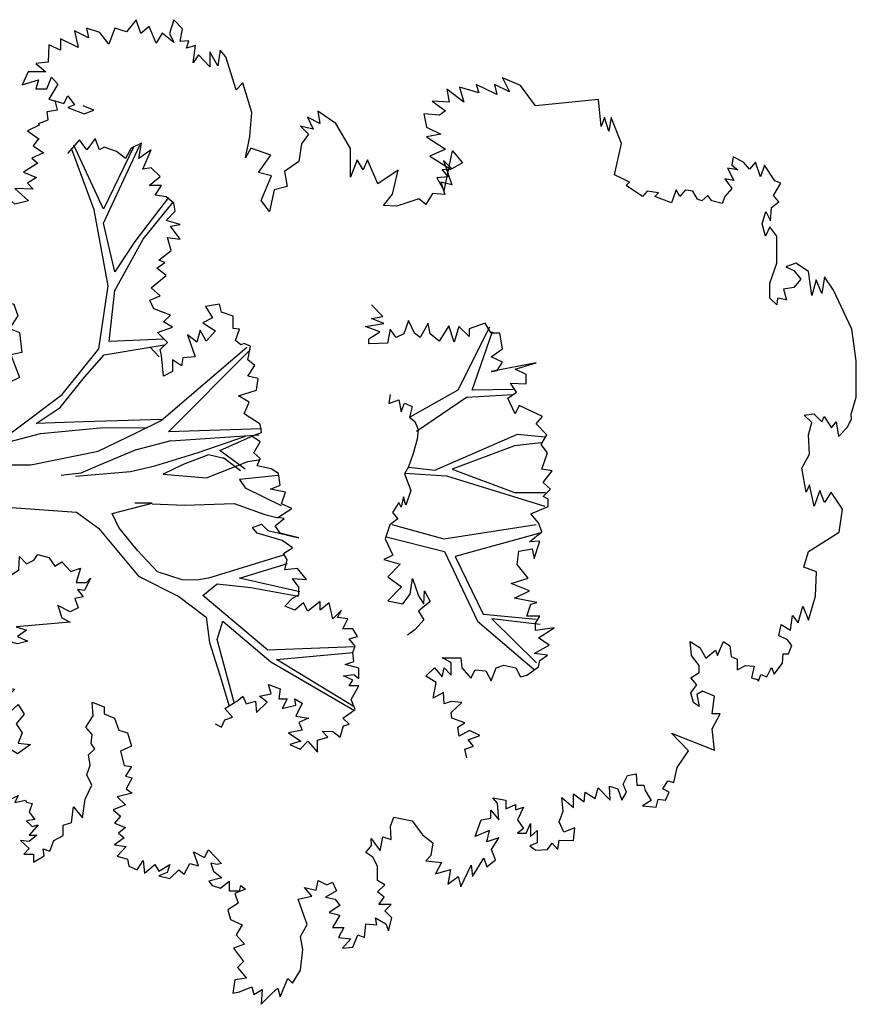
# Model space of a CAD drawing. Header units: metres. Extents: x 339653 to 341672, y 5744753 to 5747397.
# Tile 21 of 256: x 340336.7 to 340340.66, y 5745653.11 to 5745657.77. Entities that reach past the tile are written whole.
import ezdxf

# ---------------------------------------------------------------- set-up
doc = ezdxf.new("R2010")
doc.units = ezdxf.units.M
doc.header["$LTSCALE"] = 0.03
doc.layers.add('P-Baum', color=92, linetype='Continuous', lineweight=25)

# ---------------------------------------------------------------- blocks, each defined once
blk = doc.blocks.new('16000A4')
at = {"layer": 'P-Baum', "color": 83, "linetype": 'Continuous'}
for p, q in [((1.962798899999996, 5.436787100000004), (1.974207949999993, 5.566297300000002)), ((2.003679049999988, 5.549845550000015), (2.017602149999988, 5.423402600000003)), ((2.160090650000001, 5.101145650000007), (2.303441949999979, 5.566297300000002)), ((2.237658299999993, 5.423402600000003), (2.237658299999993, 5.570631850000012)), ((2.458045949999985, 5.089373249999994), (2.390171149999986, 5.525167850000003)), ((2.431483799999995, 5.543676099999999), (2.5410459, 5.142118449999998)), ((2.813578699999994, 5.274987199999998), (2.837289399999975, 5.525167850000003)), ((2.863258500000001, 5.543862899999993), (2.836343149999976, 5.316170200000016)), ((2.836343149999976, 5.316170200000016), (3.045324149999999, 5.527224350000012)), ((2.847303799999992, 5.248218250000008), (3.07563725, 5.516941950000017)), ((1.750227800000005, 5.416174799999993), (1.753703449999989, 5.222635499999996)), ((1.786585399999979, 5.195866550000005), (1.773804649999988, 5.416174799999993)), ((2.132691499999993, 5.045594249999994), (1.962798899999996, 5.436787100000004)), ((2.017602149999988, 5.423402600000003), (2.127208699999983, 5.127914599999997)), ((2.127208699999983, 5.127914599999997), (2.237658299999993, 5.423402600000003)), ((1.753703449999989, 5.222635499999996), (1.475725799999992, 5.319520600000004)), ((1.455517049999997, 5.304097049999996), (1.753703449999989, 5.154683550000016)), ((2.5410459, 5.142118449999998), (2.813578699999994, 5.274987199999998)), ((2.518370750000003, 5.091379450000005), (2.847303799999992, 5.248218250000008)), ((1.947262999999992, 4.95963789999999), (1.786585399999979, 5.195866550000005)), ((1.753703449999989, 5.154683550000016), (1.881942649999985, 4.928085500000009)), ((2.14760394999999, 4.903907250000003), (2.160090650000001, 5.101145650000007)), ((2.390171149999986, 4.842418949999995), (2.458045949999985, 5.089373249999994)), ((2.447467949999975, 4.815466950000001), (2.518370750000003, 5.091379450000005)), ((2.118290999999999, 4.92261640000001), (2.132691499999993, 5.045594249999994)), ((2.969488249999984, 4.666590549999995), (2.98466879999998, 4.255812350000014)), ((3.039472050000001, 4.269249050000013), (3.270093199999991, 4.666590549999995)), ((3.028511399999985, 4.296018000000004), (2.995591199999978, 4.6593929)), ((3.249884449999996, 4.6593929), (3.028511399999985, 4.296018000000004)), ((2.709300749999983, 4.407475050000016), (2.644045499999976, 4.122019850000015)), ((2.687888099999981, 4.175557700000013), (2.729509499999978, 4.40027735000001)), ((2.644045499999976, 4.122019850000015), (2.573733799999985, 4.348865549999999)), ((2.157770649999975, 4.304651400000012), (2.17686974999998, 4.121105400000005)), ((2.216876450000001, 4.148560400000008), (2.299488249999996, 4.318903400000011)), ((2.341967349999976, 4.241339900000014), (2.359015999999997, 4.304651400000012)), ((2.534158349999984, 4.33447025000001), (2.644045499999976, 3.974790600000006)), ((2.98466879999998, 4.255812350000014), (2.725893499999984, 3.948683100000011)), ((2.847303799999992, 4.0423744), (3.039472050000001, 4.269249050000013)), ((1.9372118, 4.226505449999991), (1.95183824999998, 3.786378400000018)), ((2.03952344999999, 4.028328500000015), (1.962798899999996, 4.202326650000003)), ((1.99304515, 3.796884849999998), (1.964998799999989, 4.215194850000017)), ((2.091010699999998, 4.160524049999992), (2.081435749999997, 4.220775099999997)), ((2.291071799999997, 4.096675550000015), (2.341967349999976, 4.241339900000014)), ((1.897929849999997, 3.751447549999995), (1.549877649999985, 4.156585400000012)), ((1.95183824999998, 3.786378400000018), (1.561666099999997, 4.173037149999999)), ((2.049156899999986, 3.925573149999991), (1.971735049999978, 4.150415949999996)), ((2.127208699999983, 4.148788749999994), (2.03952344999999, 4.028328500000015)), ((2.168602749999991, 3.965780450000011), (2.091010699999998, 4.160524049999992)), ((2.671090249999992, 4.01560545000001), (2.687888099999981, 4.175557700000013)), ((2.135088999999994, 4.125738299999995), (2.075306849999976, 4.047225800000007)), ((2.17686974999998, 4.121105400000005), (2.216876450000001, 4.148560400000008)), ((2.298895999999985, 3.861408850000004), (2.291071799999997, 4.096675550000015)), ((3.233043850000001, 4.095919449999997), (2.934989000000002, 4.01560545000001)), ((3.102388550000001, 4.028616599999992), (3.249884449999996, 4.072270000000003)), ((2.075507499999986, 4.041193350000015), (2.05961689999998, 3.974234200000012)), ((2.075306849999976, 4.047225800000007), (2.075507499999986, 4.041193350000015)), ((2.725893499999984, 3.948683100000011), (2.671090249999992, 4.01560545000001)), ((2.934989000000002, 4.01560545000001), (2.847303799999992, 4.0423744)), ((2.949170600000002, 3.980238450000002), (3.102388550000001, 4.028616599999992)), ((3.253044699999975, 4.044119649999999), (3.253044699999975, 4.044119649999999)), ((2.05961689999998, 3.974234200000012), (2.105856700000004, 3.854988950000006)), ((2.151293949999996, 3.759873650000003), (2.168602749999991, 3.965780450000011)), ((2.644045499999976, 3.974790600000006), (2.653336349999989, 3.917853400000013)), ((2.730583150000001, 3.834068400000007), (2.828922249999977, 3.964161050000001)), ((2.828922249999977, 3.964161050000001), (2.949170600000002, 3.980238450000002)), ((2.112651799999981, 3.720680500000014), (2.049156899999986, 3.925573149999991)), ((2.653336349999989, 3.917853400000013), (2.651559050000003, 3.849557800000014)), ((2.105856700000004, 3.854988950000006), (2.151293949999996, 3.759873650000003)), ((2.292248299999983, 3.708779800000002), (2.298895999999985, 3.861408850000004)), ((2.651559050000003, 3.849557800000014), (2.613143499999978, 3.733536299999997)), ((2.63425024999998, 3.643651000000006), (2.730583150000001, 3.834068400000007)), ((0.8417298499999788, 3.785392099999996), (1.050535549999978, 3.625764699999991)), ((1.039574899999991, 3.665918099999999), (0.864464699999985, 3.806985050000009)), ((1.99304515, 3.796884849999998), (2.037238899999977, 3.627585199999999)), ((1.512775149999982, 3.765855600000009), (1.523529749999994, 3.5053044)), ((1.586835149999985, 3.481417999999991), (1.539720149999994, 3.765855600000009)), ((1.549450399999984, 3.697584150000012), (1.596305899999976, 3.741416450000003)), ((1.893372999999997, 3.753516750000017), (1.904135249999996, 3.38326570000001)), ((1.956234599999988, 3.632603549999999), (1.897929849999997, 3.751447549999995)), ((2.613143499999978, 3.733536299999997), (2.513600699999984, 3.639638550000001)), ((1.931689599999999, 3.462691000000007), (1.930299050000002, 3.686093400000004)), ((2.139011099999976, 3.60534874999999), (2.112651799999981, 3.720680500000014)), ((2.112651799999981, 3.720680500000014), (2.112651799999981, 3.720680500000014)), ((2.338459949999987, 3.518836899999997), (2.288230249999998, 3.708954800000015)), ((2.288230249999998, 3.708954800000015), (2.288622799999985, 3.625540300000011)), ((0.9628503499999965, 3.47853545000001), (0.5932776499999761, 3.649664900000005)), ((1.281552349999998, 3.53207334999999), (1.039574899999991, 3.665918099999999)), ((2.513600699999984, 3.639638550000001), (2.403814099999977, 3.551206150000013)), ((2.40702404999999, 3.454686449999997), (2.63425024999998, 3.643651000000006)), ((0.6000138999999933, 3.620874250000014), (0.8970864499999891, 3.47853545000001)), ((1.050535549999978, 3.625764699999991), (1.193867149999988, 3.53207334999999)), ((1.890278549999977, 3.61833175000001), (1.890278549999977, 3.61833175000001)), ((2.043056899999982, 3.452643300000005), (1.956234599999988, 3.632603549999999)), ((2.037238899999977, 3.627585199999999), (2.10277984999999, 3.472746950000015)), ((2.161304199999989, 3.34510019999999), (2.139011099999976, 3.60534874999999)), ((2.403814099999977, 3.551206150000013), (2.338459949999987, 3.518836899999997)), ((1.260078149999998, 3.500746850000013), (0.8999349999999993, 3.434417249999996)), ((1.193867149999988, 3.53207334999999), (0.9628503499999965, 3.47853545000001)), ((1.557475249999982, 3.456284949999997), (1.260078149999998, 3.500746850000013)), ((1.523529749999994, 3.5053044), (1.281552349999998, 3.53207334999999)), ((0.8970864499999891, 3.47853545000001), (0.5932776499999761, 3.338109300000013)), ((1.774630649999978, 3.28233234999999), (1.557475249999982, 3.456284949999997)), ((1.692597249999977, 3.388308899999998), (1.586835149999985, 3.481417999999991)), ((1.959216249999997, 3.179766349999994), (1.931689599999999, 3.462691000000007)), ((2.107982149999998, 3.134727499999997), (2.043056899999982, 3.452643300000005)), ((2.10277984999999, 3.472746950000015), (2.146835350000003, 3.370082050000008)), ((2.332012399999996, 3.349526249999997), (2.40702404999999, 3.454686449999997)), ((0.8999349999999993, 3.434417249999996), (0.6101182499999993, 3.325770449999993)), ((1.835356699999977, 3.272273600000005), (1.692597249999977, 3.388308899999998)), ((1.904135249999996, 3.38326570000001), (1.911558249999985, 3.160063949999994)), ((2.146835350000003, 3.370082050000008), (2.158213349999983, 3.277792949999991)), ((2.301019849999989, 2.930100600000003), (2.332012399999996, 3.349526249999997)), ((1.951564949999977, 3.04665055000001), (1.774630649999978, 3.28233234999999)), ((1.911558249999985, 3.160063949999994), (1.835356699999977, 3.272273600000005)), ((2.014497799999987, 2.970234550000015), (1.959216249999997, 3.179766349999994)), ((2.101672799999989, 2.14047579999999), (2.107982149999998, 3.134727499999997)), ((2.045833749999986, 1.639462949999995), (1.951564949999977, 3.04665055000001)), ((2.108143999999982, 2.155637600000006), (2.014497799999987, 2.970234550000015)), ((2.275290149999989, 2.16507845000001), (2.301019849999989, 2.930100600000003)), ((2.275290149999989, 0.02056469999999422), (2.275290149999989, 2.16507845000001)), ((2.097465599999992, 2.130480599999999), (2.097465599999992, 2.130480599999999)), ((2.048589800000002, 0), (2.048589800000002, 1.639462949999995))]:
    blk.add_line(p, q, dxfattribs=at)
for points in [[(2.298904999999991, 2.969689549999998), (2.361916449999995, 2.941598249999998), (2.369584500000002, 2.895593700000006), (2.356915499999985, 2.861802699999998), (2.422594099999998, 2.907807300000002), (2.435263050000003, 2.948112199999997), (2.460600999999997, 2.901700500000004), (2.440263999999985, 2.852438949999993), (2.500941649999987, 2.861802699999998), (2.518611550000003, 2.9139141), (2.586623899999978, 2.867909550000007), (2.576622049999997, 2.929384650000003), (2.657303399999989, 2.907807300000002), (2.637299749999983, 2.981903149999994), (2.576622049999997, 2.991266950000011), (2.604293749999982, 3.025057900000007), (2.631965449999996, 3.037271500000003), (2.604293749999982, 3.077169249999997), (2.541282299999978, 3.080426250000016), (2.576622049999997, 3.114217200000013), (2.558952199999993, 3.148415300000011), (2.53128049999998, 3.166735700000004), (2.546283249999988, 3.219254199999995), (2.586623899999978, 3.246938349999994), (2.56662025, 3.280729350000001), (2.611961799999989, 3.323884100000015), (2.596625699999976, 3.369888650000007), (2.664971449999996, 3.348311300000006), (2.664971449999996, 3.397979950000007), (2.644634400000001, 3.41630035), (2.702644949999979, 3.388616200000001), (2.69764404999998, 3.354825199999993), (2.7329838, 3.382509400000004), (2.740651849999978, 3.342204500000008), (2.783659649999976, 3.357675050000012), (2.80366325, 3.320627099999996), (2.77332444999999, 3.262408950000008), (2.831334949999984, 3.280729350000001), (2.851671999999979, 3.320627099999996), (2.874342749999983, 3.064737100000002), (2.889678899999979, 3.113998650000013), (2.919684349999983, 3.0708439), (2.942688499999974, 3.120105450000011), (2.955024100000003, 3.0708439), (2.940021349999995, 3.01873255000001), (2.998031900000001, 3.030946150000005), (2.962692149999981, 2.96295705), (3.018368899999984, 2.975577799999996), (3.038372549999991, 2.947893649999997), (3.053708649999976, 3.003261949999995), (3.111719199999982, 2.956850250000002), (3.124388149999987, 2.997155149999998), (3.111719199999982, 3.040309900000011), (3.164728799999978, 3.01873255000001), (3.169729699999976, 3.058630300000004), (3.220072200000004, 3.009368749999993), (3.207403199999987, 2.950743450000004), (3.255411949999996, 2.997155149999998), (3.2730818, 2.975577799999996), (3.275748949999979, 3.037052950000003), (3.242742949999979, 3.074100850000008), (3.288417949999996, 3.101785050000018), (3.333759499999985, 3.064737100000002), (3.376767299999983, 3.092421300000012), (3.424442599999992, 3.074100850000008), (3.432110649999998, 3.132726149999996), (3.475118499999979, 3.0708439), (3.442112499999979, 3.01873255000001), (3.465116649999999, 2.984534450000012), (3.424442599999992, 2.96295705), (3.43711159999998, 2.892118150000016), (3.386769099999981, 2.876647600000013), (3.384101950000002, 2.821279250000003), (3.429776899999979, 2.848963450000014), (3.449780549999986, 2.80295885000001), (3.490121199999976, 2.83674984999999), (3.518126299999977, 2.809065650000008), (3.537054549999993, 2.820495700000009), (3.516861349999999, 2.861007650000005), (3.493284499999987, 2.903165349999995), (3.545490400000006, 2.924758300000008), (3.569067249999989, 3.001876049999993), (3.591802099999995, 2.966915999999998), (3.638113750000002, 3.016271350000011), (3.626325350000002, 2.952520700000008), (3.660305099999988, 2.978926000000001), (3.650744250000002, 3.018327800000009), (3.699581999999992, 3.018327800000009), (3.673479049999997, 3.073852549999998), (3.706318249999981, 3.058429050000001), (3.694130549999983, 3.108905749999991), (3.703639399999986, 3.113408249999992), (3.711307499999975, 3.141092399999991), (3.751648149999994, 3.125621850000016), (3.786987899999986, 3.153306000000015), (3.791988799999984, 3.113408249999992), (3.819660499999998, 3.141092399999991), (3.812325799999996, 3.168776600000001), (3.860001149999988, 3.125621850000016), (3.860001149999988, 3.162669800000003), (3.890339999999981, 3.125621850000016), (3.885339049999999, 3.08572405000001), (3.923345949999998, 3.125621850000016), (3.951017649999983, 3.100787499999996), (3.951017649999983, 3.147199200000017), (3.989024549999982, 3.147199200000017), (3.95868569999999, 3.19646075), (3.925679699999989, 3.193203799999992), (3.936014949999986, 3.224144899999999), (3.885339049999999, 3.242872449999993), (3.861710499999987, 3.28772570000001), (3.813714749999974, 3.28772570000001), (3.800242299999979, 3.325770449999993), (3.7261436, 3.336052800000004), (3.77834949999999, 3.379238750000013), (3.69038144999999, 3.391010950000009), (3.624641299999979, 3.422424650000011), (3.574961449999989, 3.39877525), (3.529491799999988, 3.415227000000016), (3.479811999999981, 3.407001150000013), (3.451663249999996, 3.436394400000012), (3.42710975, 3.41893164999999), (3.38443534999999, 3.425038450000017), (3.349095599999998, 3.394097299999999), (3.296086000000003, 3.428295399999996), (3.232741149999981, 3.425038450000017), (3.232741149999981, 3.428295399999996), (3.253078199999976, 3.480406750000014), (3.253078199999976, 3.480406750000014), (3.285750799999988, 3.480406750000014), (3.3060878, 3.529668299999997), (3.3060878, 3.529668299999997), (3.364098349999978, 3.551245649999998), (3.376767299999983, 3.591550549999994), (3.439778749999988, 3.609870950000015), (3.462449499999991, 3.557759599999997), (3.530795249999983, 3.57607999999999), (3.535796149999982, 3.609870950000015), (3.535796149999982, 3.609870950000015), (3.581137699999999, 3.582186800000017), (3.588805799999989, 3.613127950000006), (3.641815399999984, 3.585443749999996), (3.661819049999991, 3.613127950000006), (3.679488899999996, 3.542289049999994), (3.717495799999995, 3.582186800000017), (3.740166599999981, 3.5235615), (3.770505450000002, 3.557759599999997), (3.803178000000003, 3.529668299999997), (3.823515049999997, 3.582186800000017), (3.851186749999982, 3.548395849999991), (3.873857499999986, 3.57607999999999), (3.906863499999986, 3.529668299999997), (3.914198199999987, 3.585443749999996), (3.959873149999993, 3.542289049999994), (3.974875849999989, 3.591550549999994), (4.007548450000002, 3.597657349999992), (4.025218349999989, 3.637555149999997), (3.979876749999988, 3.665239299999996), (4.040554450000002, 3.671753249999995), (4.000213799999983, 3.721014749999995), (4.030552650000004, 3.739335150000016), (4.000213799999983, 3.791853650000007), (4.037887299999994, 3.779232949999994), (4.053223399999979, 3.739335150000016), (4.065558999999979, 3.791853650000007), (4.025218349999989, 3.835008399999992), (4.045555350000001, 3.859435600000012), (3.994092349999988, 3.886884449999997), (4.005239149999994, 3.927288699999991), (3.939560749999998, 3.903639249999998), (3.965663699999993, 3.956079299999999), (3.930298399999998, 3.975615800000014), (3.994604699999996, 4.036834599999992), (4.000213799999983, 4.016583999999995), (3.992545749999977, 3.986050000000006), (4.030552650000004, 3.998263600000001), (4.063225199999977, 4.038161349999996), (4.078227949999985, 3.976686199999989), (4.098564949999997, 3.992156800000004), (4.111233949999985, 4.032054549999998), (4.078227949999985, 4.071952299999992), (4.12390289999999, 4.071952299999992), (4.12390289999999, 4.121621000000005), (4.098564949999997, 4.127727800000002), (4.116234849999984, 4.149305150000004), (4.13623849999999, 4.100043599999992), (4.181913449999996, 4.115107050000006), (4.21458604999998, 4.065845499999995), (4.259927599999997, 4.078466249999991), (4.285265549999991, 4.1338346), (4.33294085, 4.10615039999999), (4.375948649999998, 4.146048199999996), (4.396285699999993, 4.093936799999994), (4.459297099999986, 4.139941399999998), (4.4869688, 4.112257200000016), (4.537644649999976, 4.155411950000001), (4.544979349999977, 4.100043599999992), (4.608324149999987, 4.090679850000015), (4.60298985, 4.121621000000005), (4.577985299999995, 4.180246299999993), (4.615658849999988, 4.189202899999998), (4.590654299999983, 4.229507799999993), (4.661333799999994, 4.223400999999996), (4.608324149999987, 4.275512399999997), (4.585319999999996, 4.303196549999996), (4.6262744, 4.313905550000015), (4.538703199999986, 4.350922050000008), (4.560595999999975, 4.372514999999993), (4.499127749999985, 4.410559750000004), (4.4022942, 4.420842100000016), (4.340825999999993, 4.410559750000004), (4.28356789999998, 4.44243505), (4.227151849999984, 4.420842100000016), (4.163910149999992, 4.3988698), (4.148907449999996, 4.463601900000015), (4.108566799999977, 4.429810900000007), (4.121235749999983, 4.485179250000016), (4.075560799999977, 4.494542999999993), (4.095897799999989, 4.534440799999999), (4.083228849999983, 4.562124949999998), (4.123569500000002, 4.580445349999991), (4.153908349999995, 4.528334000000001), (4.163910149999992, 4.574338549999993), (4.194248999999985, 4.595915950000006), (4.227254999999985, 4.546654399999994), (4.239590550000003, 4.595915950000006), (4.29760109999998, 4.562124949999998), (4.29760109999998, 4.614643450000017), (4.345609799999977, 4.589809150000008), (4.350610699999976, 4.648434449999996), (4.396285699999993, 4.608536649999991), (4.391284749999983, 4.657798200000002), (4.33294085, 4.682225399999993), (4.345609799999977, 4.713166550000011), (4.279931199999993, 4.719273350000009), (4.285265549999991, 4.77179185), (4.252259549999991, 4.765685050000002), (4.279931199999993, 4.814946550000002), (4.312937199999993, 4.827160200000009), (4.252259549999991, 4.842630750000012), (4.219586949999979, 4.808839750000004), (4.189248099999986, 4.839373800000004), (4.189248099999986, 4.780748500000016), (4.153908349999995, 4.805582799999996), (4.128570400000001, 4.774641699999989), (4.095897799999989, 4.808839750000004), (4.075560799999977, 4.774641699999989), (4.007548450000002, 4.774641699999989), (3.964540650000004, 4.753064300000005), (3.941869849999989, 4.719273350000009), (3.909197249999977, 4.746957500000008), (3.876191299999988, 4.744107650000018), (3.934201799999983, 4.787262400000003), (3.868856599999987, 4.799475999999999), (3.881192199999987, 4.839373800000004), (3.818180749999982, 4.836523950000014), (3.775506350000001, 4.851994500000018), (3.793176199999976, 4.938303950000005), (3.858521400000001, 4.987565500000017), (3.8965283, 5.036827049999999), (3.957205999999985, 5.027870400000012), (3.982210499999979, 5.003036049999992), (3.989878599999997, 5.077131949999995), (4.042888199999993, 5.049447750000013), (4.022551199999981, 5.120286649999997), (4.093230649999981, 5.107665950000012), (4.055557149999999, 5.156927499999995), (4.105899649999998, 5.169548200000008), (4.002547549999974, 5.218809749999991), (4.055557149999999, 5.224916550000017), (3.969874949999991, 5.277435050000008), (4.010215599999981, 5.292498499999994), (3.977209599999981, 5.332803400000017), (3.929200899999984, 5.314075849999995), (3.873857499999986, 5.348273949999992), (3.891527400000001, 5.292498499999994), (3.838517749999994, 5.305119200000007), (3.866189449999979, 5.237130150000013), (3.787841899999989, 5.264814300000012), (3.780507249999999, 5.311226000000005), (3.74250035, 5.311226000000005), (3.787841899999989, 5.348273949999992), (3.709827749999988, 5.342167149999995), (3.684489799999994, 5.320589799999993), (3.694491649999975, 5.382064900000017), (3.735165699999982, 5.382064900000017), (3.714828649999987, 5.428069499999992), (3.740166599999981, 5.428069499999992), (3.727497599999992, 5.465117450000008), (3.787841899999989, 5.437433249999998), (3.828515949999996, 5.465117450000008), (3.851186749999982, 5.437433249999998), (3.851186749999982, 5.477738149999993), (3.805511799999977, 5.499315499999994), (3.866189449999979, 5.499315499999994), (3.838517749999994, 5.529849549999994), (3.8965283, 5.529849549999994), (3.911530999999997, 5.496058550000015), (3.931868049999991, 5.523742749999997), (3.929200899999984, 5.579518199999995), (3.898862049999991, 5.601095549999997), (3.929200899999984, 5.628779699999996), (3.883859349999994, 5.634886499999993), (3.886193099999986, 5.702875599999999), (3.825848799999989, 5.708982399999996), (3.845852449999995, 5.656463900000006), (3.798177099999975, 5.634886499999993), (3.747501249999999, 5.653614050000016), (3.681822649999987, 5.64710015), (3.729831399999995, 5.702875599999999), (3.664152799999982, 5.702875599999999), (3.702159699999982, 5.752137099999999), (3.656818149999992, 5.758243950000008), (3.686823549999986, 5.8042485), (3.636481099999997, 5.819719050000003), (3.694491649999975, 5.875494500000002), (3.628813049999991, 5.872237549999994), (3.641481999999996, 5.91213535), (3.694491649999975, 5.930862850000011), (3.656818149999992, 5.952440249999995), (3.618811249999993, 5.936969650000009), (3.578470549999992, 5.958547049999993), (3.570802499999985, 5.998444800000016), (3.623812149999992, 6.001701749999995), (3.623812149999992, 6.035492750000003), (3.649150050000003, 6.041599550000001), (3.697158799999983, 6.0692837), (3.722163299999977, 6.029385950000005), (3.727497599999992, 6.094118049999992), (3.689490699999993, 6.103481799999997), (3.694491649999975, 6.137272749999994), (3.656818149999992, 6.155593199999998), (3.641481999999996, 6.125059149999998), (3.603808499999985, 6.149486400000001), (3.611143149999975, 6.17717055), (3.540054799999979, 6.192493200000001), (3.461745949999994, 6.245961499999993), (3.37754289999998, 6.165759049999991), (3.457535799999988, 6.369349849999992), (3.356492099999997, 6.358039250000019), (3.286603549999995, 6.396084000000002), (3.286603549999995, 6.358039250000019), (3.203242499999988, 6.369349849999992), (3.1790685, 6.313163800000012), (3.194071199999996, 6.285479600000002), (3.252081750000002, 6.297693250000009), (3.232078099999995, 6.270009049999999), (3.186736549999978, 6.257388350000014), (3.148729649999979, 6.285479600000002), (3.116057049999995, 6.257388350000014), (3.090719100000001, 6.297693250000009), (3.057713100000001, 6.297693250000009), (3.010037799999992, 6.260645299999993), (2.94435919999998, 6.254538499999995), (2.972030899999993, 6.300543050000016), (3.022373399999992, 6.328227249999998), (2.984699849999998, 6.374638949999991), (3.010037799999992, 6.383595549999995), (2.94435919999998, 6.411686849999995), (2.964362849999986, 6.442220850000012), (3.014705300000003, 6.448734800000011), (3.027374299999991, 6.47641895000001), (3.078050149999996, 6.47641895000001), (3.057713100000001, 6.516723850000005), (3.060380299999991, 6.556621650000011), (3.115723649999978, 6.544408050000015), (3.123391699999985, 6.572092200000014), (3.131390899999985, 6.577278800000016), (3.100309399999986, 6.588538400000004), (3.111385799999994, 6.618081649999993), (3.066044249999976, 6.639658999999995), (3.098716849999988, 6.65187259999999), (3.045707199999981, 6.692177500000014), (3.002699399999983, 6.695027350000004), (3.002699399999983, 6.719861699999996), (2.962358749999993, 6.735332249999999), (2.93468704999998, 6.713754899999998), (2.917017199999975, 6.673450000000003), (2.864007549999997, 6.685663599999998), (2.89084914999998, 6.729232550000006), (2.820118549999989, 6.739514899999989), (2.855483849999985, 6.766249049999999), (2.776332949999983, 6.787842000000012), (2.842011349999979, 6.814576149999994), (2.728337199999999, 6.847479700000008), (2.613821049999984, 6.852620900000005), (2.591928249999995, 6.792983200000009), (2.516987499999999, 6.814576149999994), (2.426048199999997, 6.959557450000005), (2.316584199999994, 6.974981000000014), (2.237433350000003, 6.921512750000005), (2.285429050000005, 6.889637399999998), (2.228170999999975, 6.868044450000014), (2.303111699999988, 6.841310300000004), (2.20206804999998, 6.819717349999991), (2.237433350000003, 6.803265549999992), (2.122917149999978, 6.782700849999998), (2.057238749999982, 6.819717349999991), (1.964615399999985, 6.814576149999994), (1.907357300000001, 6.831027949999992), (1.871498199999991, 6.793972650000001), (1.866497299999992, 6.839977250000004), (1.904504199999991, 6.877025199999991), (1.879166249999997, 6.889238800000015), (1.932175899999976, 6.923436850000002), (1.904504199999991, 6.945014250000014), (1.972516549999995, 6.95722785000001), (1.929842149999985, 6.997125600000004), (1.891835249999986, 7.018703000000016), (1.867479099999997, 7.015897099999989), (1.786488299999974, 7.040788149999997), (1.615556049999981, 7.040788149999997), (1.4656746, 7.019195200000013), (1.279869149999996, 6.932603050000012), (1.217734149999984, 6.889637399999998), (1.296885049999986, 6.878326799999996), (1.23120664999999, 6.851592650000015), (1.305305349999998, 6.831027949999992), (1.191631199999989, 6.814576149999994), (1.152055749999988, 6.754938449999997), (1.1697384, 6.706611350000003), (1.187361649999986, 6.744710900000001), (1.228035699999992, 6.778501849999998), (1.268376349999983, 6.744710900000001), (1.275711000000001, 6.695449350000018), (1.326386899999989, 6.710919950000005), (1.318718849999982, 6.667765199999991), (1.349932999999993, 6.664453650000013), (1.318777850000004, 6.631550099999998), (1.248047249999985, 6.631550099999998), (1.152055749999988, 6.664453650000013), (1.024067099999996, 6.664453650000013), (0.9802814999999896, 6.631550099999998), (1.024067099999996, 6.610985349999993), (0.9668089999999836, 6.594533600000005), (0.9073107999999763, 6.61239685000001), (0.9526523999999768, 6.633974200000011), (0.8896409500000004, 6.640081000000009), (0.8619692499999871, 6.673871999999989), (0.8316303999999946, 6.649037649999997), (0.7736198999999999, 6.683235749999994), (0.7636181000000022, 6.655551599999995), (0.6879376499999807, 6.605882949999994), (0.7432810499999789, 6.587562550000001), (0.6752687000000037, 6.563135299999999), (0.7079412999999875, 6.53504405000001), (0.6752687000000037, 6.50735985), (0.6499307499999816, 6.458098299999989), (0.6879376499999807, 6.451991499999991), (0.7106084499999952, 6.479675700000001), (0.7029403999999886, 6.430414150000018), (0.7609509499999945, 6.461355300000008), (0.7532828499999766, 6.418200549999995), (0.7989577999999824, 6.451991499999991), (0.8366313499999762, 6.418200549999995), (0.8696372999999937, 6.405986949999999), (0.8569683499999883, 6.356318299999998), (0.8316303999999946, 6.337997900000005), (0.8569683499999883, 6.310313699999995), (0.8493002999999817, 6.288736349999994), (0.8116267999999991, 6.267158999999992), (0.8062924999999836, 6.233368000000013), (0.8058462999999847, 6.232360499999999), (0.8375197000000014, 6.204832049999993), (0.8055225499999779, 6.188380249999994), (0.8669907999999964, 6.165759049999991), (0.8375197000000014, 6.087613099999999), (0.8189950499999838, 6.104064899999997), (0.811416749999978, 6.051624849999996), (0.8375197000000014, 6.029003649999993), (0.7844717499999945, 5.9508577), (0.7684731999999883, 5.967309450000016), (0.7550006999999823, 5.938518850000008), (0.7344085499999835, 5.89636114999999)], [(0.7344657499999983, 5.896022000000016), (0.7344085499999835, 5.89636114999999), (0.5853690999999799, 5.929264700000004), (0.4624326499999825, 5.88093760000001), (0.5281110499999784, 5.869627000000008), (0.4624326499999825, 5.849062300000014), (0.5062182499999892, 5.832610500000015), (0.3782295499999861, 5.821299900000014), (0.4077006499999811, 5.522083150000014), (0.3108670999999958, 5.452163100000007), (0.2755018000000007, 5.366819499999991), (0.3420222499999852, 5.398694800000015), (0.30665694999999, 5.328774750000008), (0.3546527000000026, 5.339057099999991), (0.30665694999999, 5.242402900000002), (0.346232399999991, 5.253713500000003), (0.320129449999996, 5.16220045), (0.3900179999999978, 5.183793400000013), (0.3285497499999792, 5.103590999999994), (0.3900179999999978, 5.113873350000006), (0.385807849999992, 5.033670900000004), (0.4312326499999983, 5.096266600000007), (0.4515696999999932, 5.068582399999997), (0.4462353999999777, 4.994486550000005), (0.5095801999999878, 5.00670015), (0.5422528, 5.074689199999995), (0.5549217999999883, 5.00670015), (0.6129322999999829, 5.096266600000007), (0.6459382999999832, 5.022170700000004), (0.7089497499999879, 5.123950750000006), (0.7112834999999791, 5.080795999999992), (0.7442894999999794, 5.108480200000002), (0.7492903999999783, 5.055961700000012), (0.8099680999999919, 5.090159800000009), (0.6202547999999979, 5.130057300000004), (0.6782652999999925, 5.176468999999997), (0.706270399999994, 5.127207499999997), (0.6659297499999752, 5.086902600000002), (0.7819508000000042, 5.127207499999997), (0.7692818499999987, 5.074689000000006), (0.8272923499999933, 5.0930094), (0.8222914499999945, 5.034791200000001), (0.8753011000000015, 5.003850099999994), (0.8476293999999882, 4.970059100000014), (0.8676329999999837, 4.914283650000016), (0.8829691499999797, 4.865022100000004), (0.8803020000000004, 4.803546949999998), (0.8261898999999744, 4.845503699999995), (0.7116736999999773, 4.872237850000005), (0.7765100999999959, 4.775583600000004), (0.6628359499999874, 4.72725650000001), (0.7108317, 4.706691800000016), (0.6628359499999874, 4.678929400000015), (0.7461969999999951, 4.647054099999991), (0.6097879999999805, 4.647054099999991), (0.4910616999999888, 4.577134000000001), (0.4338035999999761, 4.491790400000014), (0.4910616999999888, 4.502072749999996), (0.4607485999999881, 4.443463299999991), (0.5180066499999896, 4.470197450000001), (0.5045341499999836, 4.410559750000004), (0.5422528, 4.448945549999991), (0.5875944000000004, 4.415154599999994), (0.6709428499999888, 4.402533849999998), (0.7189515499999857, 4.334951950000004), (0.789631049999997, 4.34716555), (0.8049671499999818, 4.285690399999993), (0.9083192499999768, 4.264113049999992), (0.855309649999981, 4.223808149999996), (0.7392885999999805, 4.273069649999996), (0.7239524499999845, 4.211594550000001), (0.6409373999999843, 4.270219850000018), (0.607931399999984, 4.174546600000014), (0.6532729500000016, 4.150119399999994), (0.5525298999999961, 4.169952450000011), (0.4388557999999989, 4.180234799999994), (0.2982366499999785, 4.137048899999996), (0.332759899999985, 4.105173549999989), (0.1753001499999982, 4.056846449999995), (0.1441450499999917, 4.030112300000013), (0.2190857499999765, 4.018801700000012), (0.1525653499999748, 3.98178519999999), (0.2232958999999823, 3.98178519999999), (0.1660378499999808, 3.928316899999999), (0.2043125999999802, 3.902611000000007), (0.1217935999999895, 3.913921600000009), (0.1344240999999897, 3.870735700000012), (0.09990080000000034, 3.882046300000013), (0.1032968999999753, 3.840474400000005), (0.04267439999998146, 3.851307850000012), (0, 3.811410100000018), (0.06534519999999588, 3.789832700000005), (0.1083529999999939, 3.811410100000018), (0.06301144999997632, 3.75563464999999), (0.1110201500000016, 3.727950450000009), (0.03267259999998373, 3.694159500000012), (0.06534519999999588, 3.654261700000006), (0, 3.632684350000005), (0.05801054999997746, 3.586272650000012), (0.04000725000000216, 3.530904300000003), (0.1156876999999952, 3.503220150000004), (0.06034429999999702, 3.460065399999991), (0.04000725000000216, 3.398183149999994), (0.08568224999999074, 3.4075469), (0.05267624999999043, 3.339964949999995), (0.1310237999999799, 3.358285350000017), (0.09068314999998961, 3.275232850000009), (0.1436927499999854, 3.275232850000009), (0.1183548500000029, 3.21945740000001), (0.2017032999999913, 3.216607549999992), (0.2067041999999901, 3.157982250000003), (0.2470448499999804, 3.204393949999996), (0.2470448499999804, 3.120934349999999), (0.307722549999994, 3.093250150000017), (0.2850517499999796, 3.170195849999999), (0.3277261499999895, 3.157982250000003), (0.3277261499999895, 3.210500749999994), (0.2723828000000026, 3.232078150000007), (0.3050553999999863, 3.262612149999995), (0.3757348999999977, 3.21945740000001), (0.3960718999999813, 3.290296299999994), (0.3607321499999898, 3.309023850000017), (0.4034065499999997, 3.339964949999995), (0.416075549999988, 3.309023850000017), (0.4464143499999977, 3.385969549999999), (0.4287444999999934, 3.432381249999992), (0.4077167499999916, 3.381093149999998)], [(3.494968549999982, 5.197160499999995), (3.452866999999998, 5.187906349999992), (3.439394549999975, 5.229035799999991), (3.40992344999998, 5.2033299), (3.388872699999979, 5.258854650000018), (3.365295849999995, 5.210527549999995), (3.39139879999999, 5.16117220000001), (3.349297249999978, 5.155002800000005), (3.328246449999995, 5.187906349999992), (3.307195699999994, 5.126212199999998), (3.280250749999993, 5.12312750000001), (3.233096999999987, 5.174539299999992), (3.228044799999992, 5.12312750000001), (3.238149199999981, 5.090223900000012), (3.185101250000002, 5.087139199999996), (3.212046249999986, 5.038812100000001), (3.137947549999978, 5.052179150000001), (3.108476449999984, 5.003852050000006), (3.068900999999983, 5.044981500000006), (3.111002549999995, 5.080969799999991), (3.068900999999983, 5.090223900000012), (3.1034243, 5.12312750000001), (3.042798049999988, 5.12312750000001), (3.021747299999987, 5.080969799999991), (3.021747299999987, 5.168369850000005), (3.068900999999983, 5.174539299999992), (3.116896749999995, 5.216697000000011), (3.077321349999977, 5.236233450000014), (3.082373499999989, 5.287645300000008), (3.129527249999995, 5.3133512), (3.068900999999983, 5.335972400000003), (3.056270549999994, 5.371960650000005), (3.068900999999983, 5.429541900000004), (3.111002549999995, 5.452163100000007), (3.1034243, 5.480953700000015), (3.063848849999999, 5.536478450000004), (3.034377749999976, 5.542647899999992), (3.008274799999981, 5.578636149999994), (3.000696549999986, 5.516941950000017), (2.961121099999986, 5.587890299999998), (2.926597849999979, 5.536478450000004), (2.878602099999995, 5.610511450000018), (2.892074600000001, 5.523111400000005), (2.857551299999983, 5.523111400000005), (2.823028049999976, 5.542647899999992), (2.823028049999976, 5.480953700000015), (2.767454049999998, 5.500490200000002), (2.759875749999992, 5.529280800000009), (2.738824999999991, 5.423372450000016), (2.704301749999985, 5.494320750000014), (2.669778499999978, 5.406920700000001), (2.643675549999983, 5.48815135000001), (2.579681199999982, 5.435711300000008), (2.516528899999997, 5.442908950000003), (2.505582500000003, 5.506659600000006), (2.551052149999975, 5.516941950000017), (2.468533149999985, 5.542647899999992), (2.471901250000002, 5.494320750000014), (2.423905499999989, 5.551902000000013), (2.381803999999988, 5.536478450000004), (2.339702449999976, 5.500490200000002), (2.305179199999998, 5.581720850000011), (2.270655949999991, 5.581720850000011), (2.257183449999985, 5.559099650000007), (2.222660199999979, 5.594059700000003), (2.191505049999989, 5.559099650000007), (2.135930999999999, 5.601257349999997), (2.127510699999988, 5.551902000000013), (2.050885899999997, 5.578636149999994), (2.011310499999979, 5.548817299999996), (1.965840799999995, 5.575551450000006), (1.913634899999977, 5.526196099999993), (1.879111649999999, 5.556014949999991), (1.826063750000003, 5.445993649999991), (1.865639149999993, 5.426457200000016), (1.791540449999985, 5.391497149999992), (1.76291144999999, 5.432626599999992), (1.719967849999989, 5.403836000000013), (1.723335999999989, 5.477868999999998), (1.680392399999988, 5.477868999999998), (1.654289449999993, 5.426457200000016), (1.624818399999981, 5.526196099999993), (1.666077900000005, 5.312322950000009), (1.661025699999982, 5.341113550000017), (1.621450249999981, 5.366819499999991), (1.595347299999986, 5.312322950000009), (1.558297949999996, 5.366819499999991), (1.484199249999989, 5.354480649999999), (1.484199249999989, 5.312322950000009), (1.436203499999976, 5.283532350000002), (1.463148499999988, 5.208471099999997), (1.500197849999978, 5.208471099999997), (1.452202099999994, 5.160144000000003), (1.526300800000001, 5.137522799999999), (1.449675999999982, 5.111816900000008), (1.521248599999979, 5.066574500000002), (1.48672535, 5.024416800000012), (1.436203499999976, 5.015162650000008), (1.505250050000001, 4.976089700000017), (1.484199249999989, 4.950383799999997), (1.423573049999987, 4.921593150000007), (1.48672535, 4.898971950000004), (1.505250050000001, 4.862983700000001), (1.4656746, 4.834193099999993), (1.531352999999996, 4.821854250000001), (1.533879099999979, 4.734454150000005), (1.510302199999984, 4.734454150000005), (1.478305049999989, 4.785865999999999), (1.452202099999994, 4.718002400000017), (1.438729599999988, 4.805402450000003), (1.415152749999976, 4.746792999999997), (1.405048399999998, 4.799233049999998), (1.34947434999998, 4.746792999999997)], [(1.774050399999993, 4.835321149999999), (1.816801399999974, 4.828023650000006), (1.799118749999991, 4.87635075), (1.856376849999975, 4.886633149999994), (1.81511734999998, 4.90308490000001), (1.831957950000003, 4.938044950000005), (1.882479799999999, 4.926734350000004), (1.902688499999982, 4.951412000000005), (1.93973785, 4.966835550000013), (1.985207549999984, 4.961694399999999), (2.05341199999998, 4.943186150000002), (2.116564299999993, 4.921593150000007), (2.149403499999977, 4.90308490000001), (2.228554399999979, 4.931875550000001), (2.298442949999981, 4.908226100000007), (2.25886749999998, 4.897943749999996), (2.307705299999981, 4.886633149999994), (2.285812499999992, 4.87635075), (2.333808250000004, 4.845503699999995), (2.362437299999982, 4.871209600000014), (2.391908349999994, 4.833164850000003), (2.45758674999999, 4.81054365), (2.535053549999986, 4.846531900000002), (2.556104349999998, 4.804374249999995), (2.577155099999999, 4.881491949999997), (2.6377813, 4.823910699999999), (2.684935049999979, 4.887661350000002), (2.75145544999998, 4.823910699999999), (2.764927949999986, 4.894858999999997), (2.719458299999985, 4.929819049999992), (2.645359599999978, 4.940101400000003), (2.727878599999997, 4.968892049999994), (2.767454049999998, 4.994597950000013), (2.703459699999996, 4.997682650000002), (2.753981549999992, 5.023388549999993), (2.799451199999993, 4.968892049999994), (2.841552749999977, 4.994597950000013), (2.886180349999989, 4.952440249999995), (2.913125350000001, 4.9174802)], [(3.333298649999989, 4.006462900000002), (3.349297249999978, 4.036281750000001), (3.313931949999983, 4.052733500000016), (3.301301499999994, 4.088721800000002), (3.260883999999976, 4.052733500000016), (3.222992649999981, 4.114427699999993), (3.201941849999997, 4.137048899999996), (3.238991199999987, 4.153500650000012), (3.226360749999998, 4.196686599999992), (3.279408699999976, 4.202855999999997), (3.231412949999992, 4.25221135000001), (3.201941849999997, 4.216223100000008), (3.190995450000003, 4.271747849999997), (3.148051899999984, 4.258380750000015), (3.167418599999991, 4.313905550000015), (3.215414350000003, 4.3077361), (3.215414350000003, 4.346809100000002), (3.260883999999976, 4.324187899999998), (3.244885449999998, 4.388966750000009), (3.215414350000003, 4.382797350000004), (3.236465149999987, 4.41878564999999), (3.297933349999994, 4.388966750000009), (3.306353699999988, 4.447576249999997), (3.327404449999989, 4.402333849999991), (3.362769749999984, 4.41878564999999), (3.376242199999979, 4.352978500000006), (3.41581764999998, 4.411587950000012), (3.431816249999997, 4.360176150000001), (3.453709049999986, 4.408503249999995), (3.41581764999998, 4.444491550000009), (3.467181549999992, 4.490762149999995), (3.410765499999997, 4.490762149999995), (3.397292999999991, 4.539089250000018), (3.367821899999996, 4.513383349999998), (3.370347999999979, 4.562738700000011), (3.397292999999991, 4.598726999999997), (3.343403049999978, 4.614150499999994), (3.33582475, 4.640884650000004), (3.306353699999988, 4.611065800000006), (3.265936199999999, 4.669675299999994), (3.217940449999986, 4.650138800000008), (3.153946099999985, 4.68612705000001), (3.153946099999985, 4.640884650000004), (3.127001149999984, 4.657336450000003), (3.105950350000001, 4.614150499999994), (3.10005615, 4.663505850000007), (3.118580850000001, 4.68612705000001), (3.070585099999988, 4.68612705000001), (3.052060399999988, 4.621348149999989), (3.038587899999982, 4.663505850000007), (2.995644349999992, 4.657336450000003), (2.96617329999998, 4.669675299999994), (2.931649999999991, 4.640884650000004), (2.920703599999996, 4.679957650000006), (2.883654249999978, 4.657336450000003), (2.883654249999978, 4.611065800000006), (2.835658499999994, 4.634715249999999), (2.829764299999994, 4.585359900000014), (2.795241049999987, 4.604896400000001), (2.835658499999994, 4.562738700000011), (2.760717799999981, 4.546286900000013), (2.795241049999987, 4.503101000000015), (2.75482359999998, 4.503101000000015), (2.800293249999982, 4.444491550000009), (2.760717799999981, 4.424955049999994), (2.795241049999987, 4.382797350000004), (2.776716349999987, 4.336526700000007), (2.738824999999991, 4.372514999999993), (2.722826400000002, 4.402333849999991), (2.685777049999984, 4.402333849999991), (2.645359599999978, 4.372514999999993), (2.650411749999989, 4.438322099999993), (2.597363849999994, 4.396164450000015), (2.604942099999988, 4.336526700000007), (2.556946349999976, 4.346809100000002), (2.527475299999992, 4.330357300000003), (2.50053029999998, 4.372514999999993), (2.479479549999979, 4.343724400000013), (2.466007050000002, 4.324187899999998), (2.431483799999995, 4.205940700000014), (2.404538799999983, 4.18331950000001), (2.388540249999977, 4.2254772), (2.418011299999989, 4.255296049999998), (2.452534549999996, 4.402333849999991), (2.431483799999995, 4.313905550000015), (2.3961185, 4.290256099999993), (2.361595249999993, 4.333441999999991), (2.356543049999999, 4.303623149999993), (2.313599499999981, 4.369430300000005), (2.291706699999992, 4.320074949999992), (2.236132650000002, 4.339611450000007), (2.222660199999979, 4.26763489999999), (2.203293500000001, 4.313905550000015), (2.147719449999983, 4.306707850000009), (2.125826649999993, 4.270719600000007), (2.112354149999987, 4.205940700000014), (2.077830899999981, 4.219307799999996), (2.050885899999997, 4.189488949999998), (1.997838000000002, 4.219307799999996), (1.97089299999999, 4.180234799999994), (1.954894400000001, 4.2254772), (1.914476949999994, 4.219307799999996), (1.866481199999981, 4.144246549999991), (1.810065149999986, 4.166867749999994), (1.780594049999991, 4.11751240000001), (1.75364909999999, 4.202855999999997), (1.69807505, 4.210053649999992), (1.687128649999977, 4.160698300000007), (1.636606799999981, 4.193601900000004), (1.609661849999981, 4.160698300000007), (1.544825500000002, 4.174065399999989), (1.532195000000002, 4.144246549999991), (1.539773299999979, 4.127794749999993), (1.518722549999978, 4.102088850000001), (1.464832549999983, 4.121625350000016), (1.46230645, 4.09180649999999), (1.403364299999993, 4.09180649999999), (1.384839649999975, 4.036281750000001), (1.346948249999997, 4.027027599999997), (1.357894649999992, 3.961220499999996), (1.411784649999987, 3.994124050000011), (1.435361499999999, 3.947853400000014), (1.473252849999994, 4.00749110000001), (1.521248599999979, 3.964305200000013), (1.469884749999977, 3.935514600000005), (1.526300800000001, 3.919062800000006), (1.491777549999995, 3.875876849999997), (1.596189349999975, 3.911865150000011), (1.601241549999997, 3.853255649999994), (1.639132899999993, 3.84708624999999), (1.609661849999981, 3.80492855), (1.665235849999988, 3.80492855), (1.687128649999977, 3.761742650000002), (1.590295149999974, 3.752488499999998), (1.560824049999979, 3.746319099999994), (1.528826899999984, 3.781279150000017), (1.48083115, 3.732952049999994), (1.45641225, 3.80492855), (1.430309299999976, 3.761742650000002), (1.398312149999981, 3.794646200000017), (1.368841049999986, 3.716500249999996), (1.328423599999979, 3.696963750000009), (1.30653079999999, 3.746319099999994), (1.269481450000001, 3.703133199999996), (1.210539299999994, 3.775109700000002), (1.176016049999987, 3.729867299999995), (1.149071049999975, 3.768940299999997), (1.13812464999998, 3.739121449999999), (1.092654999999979, 3.797730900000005), (1.031186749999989, 3.781279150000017), (1.039607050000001, 3.840916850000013), (0.9781388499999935, 3.794646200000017), (0.969718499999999, 3.840916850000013), (0.9511938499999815, 3.775109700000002), (0.9057241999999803, 3.817267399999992), (0.8678328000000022, 3.811098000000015), (0.83836174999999, 3.775109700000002), (0.8307834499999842, 3.72266965), (0.7853137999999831, 3.752488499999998), (0.7853137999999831, 3.693879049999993), (0.7423702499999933, 3.746319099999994), (0.7019527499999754, 3.703133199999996), (0.7078469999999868, 3.664060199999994), (0.6160656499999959, 3.703133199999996), (0.6564831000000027, 3.644523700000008), (0.5840684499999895, 3.65789079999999), (0.6084873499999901, 3.608535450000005), (0.6564831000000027, 3.582829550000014), (0.6244859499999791, 3.539643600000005), (0.6034351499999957, 3.481034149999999), (0.6160656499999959, 3.458412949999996), (0.563017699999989, 3.438876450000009), (0.6160656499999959, 3.399803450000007), (0.5680698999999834, 3.363815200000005), (0.6329062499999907, 3.308290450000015)], [(0.4913021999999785, 3.16983350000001), (0.4746044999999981, 3.216777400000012), (0.4350290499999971, 3.211636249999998), (0.4266087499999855, 3.259963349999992), (0.3828231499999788, 3.248652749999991)], [(0.4913021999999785, 3.16983350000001), (0.4992450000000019, 3.173031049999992), (0.5269166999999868, 3.117662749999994), (0.564923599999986, 3.173031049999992), (0.5672573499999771, 3.166924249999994), (0.5975961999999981, 3.145346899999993), (0.6306021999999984, 3.194608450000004), (0.655606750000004, 3.139240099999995), (0.6786108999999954, 3.166924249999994), (0.7212852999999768, 3.0989352), (0.746623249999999, 3.160817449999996), (0.7742949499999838, 3.117662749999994), (0.8019665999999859, 3.145346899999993), (0.7996328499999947, 3.059037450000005), (0.8576434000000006, 3.123769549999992), (0.8726460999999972, 3.059037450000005), (0.8349725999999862, 3.015882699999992), (0.8979840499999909, 3.003669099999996), (0.8349725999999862, 2.975984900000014), (0.8576434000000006, 2.947893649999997), (0.8903159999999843, 2.960514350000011), (0.8726460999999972, 2.895782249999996), (0.9256557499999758, 2.91410264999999), (0.9183210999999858, 2.849370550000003), (0.9913343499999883, 2.843670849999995), (1.034342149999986, 2.781788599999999), (1.095019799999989, 2.843670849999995), (1.160698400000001, 2.787895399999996), (1.160698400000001, 2.883568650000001), (1.120024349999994, 2.892932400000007), (1.193370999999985, 2.923466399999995), (1.223709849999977, 2.8619913), (1.266717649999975, 2.945043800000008), (1.233711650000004, 2.979241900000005), (1.28938844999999, 2.979241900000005), (1.312059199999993, 2.932830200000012), (1.347398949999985, 3.052930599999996), (1.401680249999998, 3.072824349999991), (1.46230645, 3.032723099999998), (1.48083115, 3.081050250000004), (1.575138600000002, 3.091332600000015), (1.586927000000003, 3.039920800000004), (1.693864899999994, 3.081050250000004), (1.720809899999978, 3.024497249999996), (1.797434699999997, 3.005989), (1.83027389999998, 2.927842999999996), (1.882479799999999, 2.913447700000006), (1.869849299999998, 2.984396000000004), (1.9245813, 2.976170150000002), (1.961630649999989, 3.014214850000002)], [(2.106935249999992, 2.969751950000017), (2.080356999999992, 2.998791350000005), (2.073620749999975, 2.976170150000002), (2.034045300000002, 3.014214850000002), (2.016362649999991, 2.984396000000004)]]:
    blk.add_lwpolyline(points, dxfattribs=at)
blk.add_lwpolyline([(3.267620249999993, 2.924758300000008), (3.222150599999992, 2.888770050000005), (3.158156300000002, 2.888770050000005), (3.186785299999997, 2.861007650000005), (3.14636784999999, 2.846612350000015), (3.186785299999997, 2.826047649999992), (3.186785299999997, 2.769494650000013), (3.210362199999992, 2.826047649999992), (3.250779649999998, 2.797257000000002), (3.250779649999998, 2.846612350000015), (3.308879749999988, 2.811652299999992), (3.291197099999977, 2.861007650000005), (3.325720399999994, 2.91036299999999), (3.267620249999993, 2.888770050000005)], close=True, dxfattribs=at)

msp = doc.modelspace()

# ---------------------------------------------------------------- block references
at = {"layer": 'P-Baum', "rotation": 270}
msp.add_blockref('16000A4', (340333.6143006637, 5745657.774296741), dxfattribs=at)

doc.saveas('drawing.dxf')
